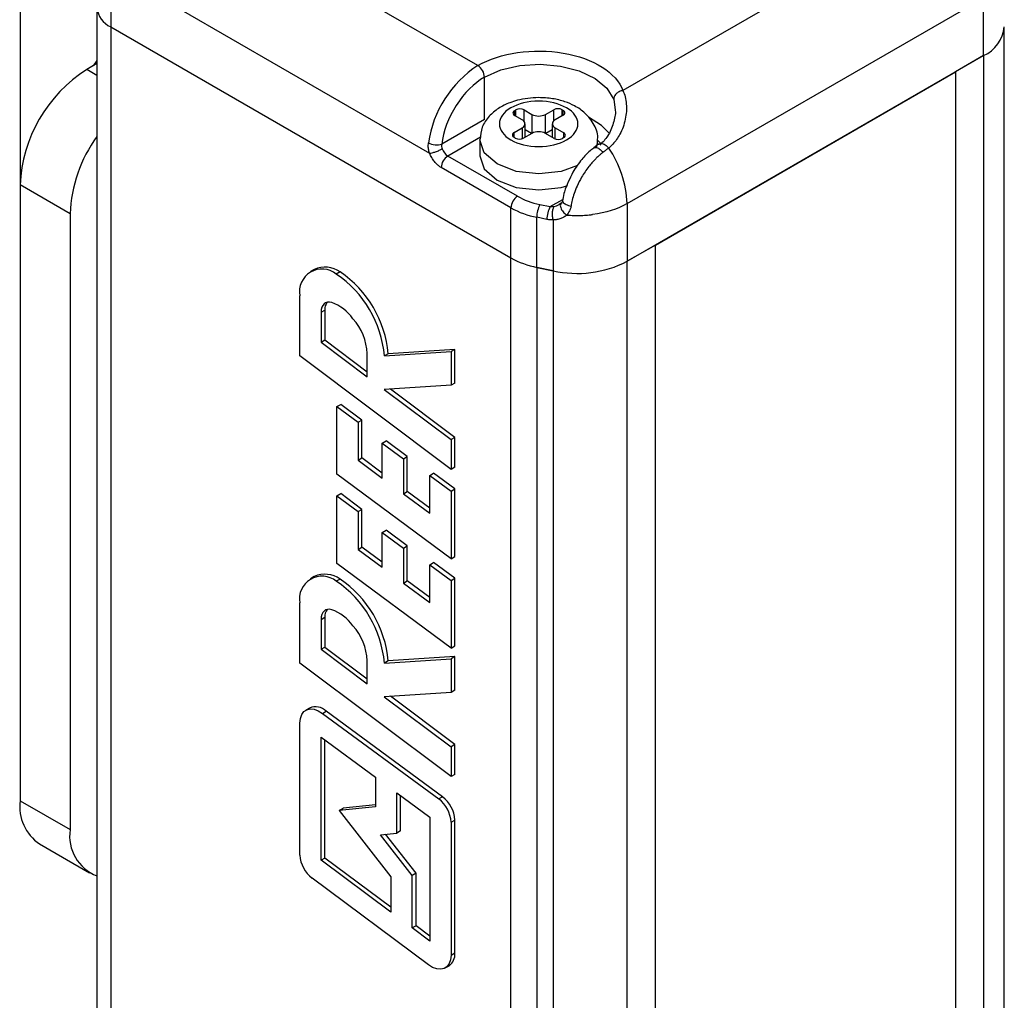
# Model space of a CAD drawing. Header units: inches. Extents: x 0.2 to 10.8, y 0.2 to 8.2.
# Tile 19 of 25: x 8.486 to 9.034, y 7.268 to 7.814. Entities that reach past the tile are written whole.
import ezdxf

# ---------------------------------------------------------------- set-up
doc = ezdxf.new("R2010")
doc.units = ezdxf.units.IN
doc.header["$MEASUREMENT"] = 0

msp = doc.modelspace()

# ---------------------------------------------------------------- linework, layer by layer
for p, q in [((8.486551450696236, 7.989989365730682), (8.486551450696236, 7.722138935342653)), ((8.741392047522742, 7.788613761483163), (8.60498168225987, 7.867361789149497)), ((8.969639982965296, 7.859844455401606), (8.822155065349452, 7.774703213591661)), ((8.537040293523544, 7.838007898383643), (8.537040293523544, 7.81014691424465)), ((8.824538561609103, 7.711789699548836), (9.022934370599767, 7.826321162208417)), ((9.022934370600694, 7.794173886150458), (9.022934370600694, 7.826321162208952)), ((8.529352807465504, 7.820860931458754), (8.529352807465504, 4.311449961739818)), ((8.576148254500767, 7.81971768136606), (8.714547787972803, 7.739821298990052)), ((8.537040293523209, 7.810146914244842), (8.759811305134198, 7.681543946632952)), ((8.537040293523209, 7.810146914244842), (8.537040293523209, 4.300735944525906)), ((9.034465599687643, 4.300833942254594), (9.034465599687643, 7.81024491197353)), ((8.529352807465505, 7.789710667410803), (8.523669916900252, 7.786430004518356)), ((8.529352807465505, 7.791408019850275), (8.527303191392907, 7.788527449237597)), ((8.824538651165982, 7.679642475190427), (9.022934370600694, 7.794173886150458)), ((9.022934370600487, 7.794173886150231), (9.007253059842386, 7.785121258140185)), ((9.022934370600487, 7.794173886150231), (9.022934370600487, 4.284762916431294)), ((8.529352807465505, 7.783149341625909), (8.523669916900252, 7.786430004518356)), ((8.84021996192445, 7.688695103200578), (9.007253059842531, 7.785121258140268)), ((9.007253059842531, 7.785121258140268), (9.007253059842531, 4.275710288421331)), ((8.74510389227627, 7.758609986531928), (8.74510389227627, 7.78218465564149)), ((8.817016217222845, 7.76979844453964), (8.817850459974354, 7.764015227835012)), ((8.761870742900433, 7.763501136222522), (8.762537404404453, 7.763885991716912)), ((8.761870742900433, 7.760822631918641), (8.761870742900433, 7.763501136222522)), ((8.762537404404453, 7.76043777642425), (8.762537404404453, 7.763885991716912)), ((8.767177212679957, 7.763885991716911), (8.771396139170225, 7.761450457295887)), ((8.767177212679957, 7.757491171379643), (8.767177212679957, 7.763885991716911)), ((8.771396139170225, 7.761450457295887), (8.771396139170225, 7.750859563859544)), ((8.77912915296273, 7.761450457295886), (8.783628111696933, 7.764047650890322)), ((8.77912915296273, 7.750859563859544), (8.77912915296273, 7.761450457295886)), ((8.783628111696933, 7.757793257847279), (8.783628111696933, 7.764047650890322)), ((8.788267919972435, 7.764047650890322), (8.788934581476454, 7.763662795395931)), ((8.788267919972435, 7.76059943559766), (8.788267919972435, 7.764047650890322)), ((8.788934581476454, 7.760984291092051), (8.788934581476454, 7.763662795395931)), ((8.745103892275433, 7.758609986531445), (8.721264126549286, 7.744847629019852)), ((8.766089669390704, 7.758387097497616), (8.761870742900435, 7.760822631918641)), ((8.767691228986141, 7.748720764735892), (8.767691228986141, 7.756155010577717)), ((8.782834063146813, 7.756155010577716), (8.782834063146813, 7.748720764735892)), ((8.788934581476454, 7.760984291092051), (8.784435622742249, 7.758387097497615)), ((8.7615907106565, 7.751325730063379), (8.766089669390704, 7.753922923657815)), ((8.7615907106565, 7.748647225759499), (8.7615907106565, 7.751325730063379)), ((8.766089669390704, 7.753922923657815), (8.766089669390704, 7.747920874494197)), ((8.771396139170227, 7.750859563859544), (8.766897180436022, 7.748262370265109)), ((8.771316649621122, 7.750813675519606), (8.767691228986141, 7.752906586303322)), ((8.783908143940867, 7.748100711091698), (8.77912915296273, 7.750859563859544)), ((8.782834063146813, 7.752906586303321), (8.779208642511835, 7.750813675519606)), ((8.78443562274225, 7.753922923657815), (8.789214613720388, 7.751164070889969)), ((8.78443562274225, 7.747853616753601), (8.78443562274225, 7.753922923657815)), ((8.789214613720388, 7.748485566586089), (8.789214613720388, 7.751164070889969)), ((8.742800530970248, 7.748708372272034), (8.724688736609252, 7.738252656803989)), ((8.742454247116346, 7.747225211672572), (8.742454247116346, 7.738295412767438)), ((8.76225737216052, 7.748262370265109), (8.7615907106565, 7.748647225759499)), ((8.789214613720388, 7.748485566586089), (8.78854795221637, 7.748100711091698)), ((8.808070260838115, 7.747094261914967), (8.807374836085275, 7.743344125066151)), ((8.808071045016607, 7.744426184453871), (8.808071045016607, 7.747225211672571)), ((8.808618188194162, 7.744844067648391), (8.805912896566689, 7.742777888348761)), ((8.763523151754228, 7.715834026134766), (8.724688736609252, 7.738252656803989)), ((8.75981130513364, 7.709404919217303), (8.720976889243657, 7.731823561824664)), ((8.514390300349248, 7.706067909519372), (8.486551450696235, 7.722138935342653)), ((8.486551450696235, 7.722138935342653), (8.486551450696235, 7.379234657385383)), ((8.78164440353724, 7.710062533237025), (8.78865161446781, 7.714107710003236)), ((8.759811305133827, 7.681543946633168), (8.75981130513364, 7.709404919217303)), ((8.775980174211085, 7.711252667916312), (8.78164440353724, 7.710062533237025)), ((8.787619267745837, 7.711783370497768), (8.786639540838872, 7.71118024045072)), ((8.824538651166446, 7.71178975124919), (8.824538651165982, 7.679642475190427)), ((8.514390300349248, 7.706067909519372), (8.514390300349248, 7.363163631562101)), ((8.779848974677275, 7.702928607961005), (8.774184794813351, 7.704118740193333)), ((8.774184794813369, 7.67625776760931), (8.774184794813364, 7.70411874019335)), ((8.783234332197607, 7.702642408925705), (8.783234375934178, 7.674356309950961)), ((8.840219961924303, 7.688695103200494), (8.824538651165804, 7.67964247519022)), ((8.84021996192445, 4.179284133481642), (8.84021996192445, 7.688695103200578)), ((8.759811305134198, 4.172132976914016), (8.759811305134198, 7.681543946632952)), ((8.824538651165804, 4.170231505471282), (8.824538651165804, 7.67964247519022)), ((8.650332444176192, 7.675150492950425), (8.648222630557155, 7.673932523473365)), ((8.66470153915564, 7.673727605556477), (8.662591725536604, 7.672509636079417)), ((8.78323444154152, 7.674356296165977), (8.77418479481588, 7.676257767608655)), ((8.77418479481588, 7.676257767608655), (8.77418479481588, 4.166846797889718)), ((8.774184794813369, 7.67625776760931), (8.783234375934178, 7.674356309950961)), ((8.78323444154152, 7.674356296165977), (8.78323444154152, 4.16494532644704)), ((8.642270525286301, 7.626962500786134), (8.64227109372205, 7.660444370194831)), ((8.654086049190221, 7.651296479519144), (8.656195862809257, 7.652514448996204)), ((8.656195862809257, 7.652514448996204), (8.656195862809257, 7.635881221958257)), ((8.654086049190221, 7.651296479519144), (8.654086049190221, 7.634663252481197)), ((8.654086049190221, 7.634663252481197), (8.656195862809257, 7.635881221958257)), ((8.656195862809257, 7.635881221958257), (8.679838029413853, 7.618136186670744)), ((8.654086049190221, 7.634663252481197), (8.679838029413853, 7.615334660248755)), ((8.728576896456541, 7.630567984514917), (8.691479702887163, 7.628191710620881)), ((8.728576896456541, 7.630567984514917), (8.726467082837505, 7.629350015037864)), ((8.728576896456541, 7.611840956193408), (8.728576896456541, 7.630567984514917)), ((8.726467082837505, 7.563780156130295), (8.642270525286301, 7.626962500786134)), ((8.679838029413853, 7.615334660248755), (8.679838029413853, 7.628211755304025)), ((8.689369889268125, 7.626973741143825), (8.726467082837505, 7.629350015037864)), ((8.691479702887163, 7.628191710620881), (8.689369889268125, 7.626973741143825)), ((8.726467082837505, 7.629350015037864), (8.726467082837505, 7.610622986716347)), ((8.726467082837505, 7.610622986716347), (8.68929044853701, 7.608239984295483)), ((8.68929044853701, 7.608239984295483), (8.726467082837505, 7.580336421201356)), ((8.728576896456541, 7.581554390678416), (8.69272931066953, 7.608460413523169)), ((8.728576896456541, 7.611840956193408), (8.726467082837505, 7.610622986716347)), ((8.662944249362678, 7.598769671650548), (8.665054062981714, 7.59998764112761)), ((8.662944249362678, 7.561160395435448), (8.662944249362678, 7.598769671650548)), ((8.662944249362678, 7.598769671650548), (8.674759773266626, 7.590005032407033)), ((8.676869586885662, 7.591223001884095), (8.665054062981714, 7.59998764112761)), ((8.674759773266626, 7.590005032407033), (8.676869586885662, 7.591223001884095)), ((8.674759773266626, 7.590005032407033), (8.674759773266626, 7.568934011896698)), ((8.676869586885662, 7.570151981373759), (8.676869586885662, 7.591223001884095)), ((8.728576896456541, 7.581554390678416), (8.726467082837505, 7.580336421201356)), ((8.728576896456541, 7.564998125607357), (8.728576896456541, 7.581554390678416)), ((8.68819366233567, 7.578424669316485), (8.690303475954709, 7.579642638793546)), ((8.688193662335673, 7.55896888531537), (8.68819366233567, 7.578424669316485)), ((8.68819366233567, 7.578424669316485), (8.700009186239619, 7.569660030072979)), ((8.702118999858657, 7.570877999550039), (8.690303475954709, 7.579642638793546)), ((8.726467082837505, 7.580336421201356), (8.726467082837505, 7.563780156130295)), ((8.674759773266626, 7.568934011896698), (8.676869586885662, 7.570151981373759)), ((8.68819366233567, 7.561751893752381), (8.676869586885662, 7.570151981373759)), ((8.700009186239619, 7.569660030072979), (8.702118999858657, 7.570877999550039)), ((8.700009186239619, 7.569660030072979), (8.70000918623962, 7.550204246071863)), ((8.702118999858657, 7.551422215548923), (8.702118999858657, 7.570877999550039)), ((8.674759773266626, 7.568934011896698), (8.688193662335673, 7.55896888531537)), ((8.728576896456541, 7.564998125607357), (8.726467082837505, 7.563780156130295)), ((8.726467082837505, 7.514039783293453), (8.662944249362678, 7.561160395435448)), ((8.714651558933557, 7.560413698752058), (8.716761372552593, 7.56163166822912)), ((8.714651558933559, 7.539342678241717), (8.714651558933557, 7.560413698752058)), ((8.714651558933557, 7.560413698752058), (8.726467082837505, 7.551649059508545)), ((8.728576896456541, 7.552867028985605), (8.716761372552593, 7.56163166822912)), ((8.662944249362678, 7.549035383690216), (8.665054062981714, 7.550253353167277)), ((8.662944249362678, 7.511426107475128), (8.662944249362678, 7.549035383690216)), ((8.662944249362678, 7.549035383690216), (8.674759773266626, 7.54027074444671)), ((8.676869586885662, 7.54148871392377), (8.665054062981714, 7.550253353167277)), ((8.70000918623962, 7.550204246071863), (8.702118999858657, 7.551422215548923)), ((8.70000918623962, 7.550204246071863), (8.714651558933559, 7.539342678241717)), ((8.714651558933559, 7.542125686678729), (8.702118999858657, 7.551422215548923)), ((8.726467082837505, 7.551649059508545), (8.728576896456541, 7.552867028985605)), ((8.726467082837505, 7.551649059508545), (8.726467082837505, 7.514039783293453)), ((8.728576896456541, 7.515257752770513), (8.728576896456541, 7.552867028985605)), ((8.674759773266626, 7.54027074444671), (8.676869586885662, 7.54148871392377)), ((8.674759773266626, 7.54027074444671), (8.674759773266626, 7.519199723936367)), ((8.676869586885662, 7.520417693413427), (8.676869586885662, 7.54148871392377)), ((8.68819366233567, 7.528690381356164), (8.690303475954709, 7.529908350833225)), ((8.68819366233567, 7.509234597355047), (8.68819366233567, 7.528690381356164)), ((8.68819366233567, 7.528690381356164), (8.70000918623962, 7.519925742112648)), ((8.702118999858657, 7.521143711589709), (8.690303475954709, 7.529908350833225)), ((8.674759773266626, 7.519199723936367), (8.676869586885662, 7.520417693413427)), ((8.68819366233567, 7.512017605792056), (8.676869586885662, 7.520417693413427)), ((8.70000918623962, 7.519925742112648), (8.702118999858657, 7.521143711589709)), ((8.702118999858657, 7.501687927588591), (8.702118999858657, 7.521143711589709)), ((8.674759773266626, 7.519199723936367), (8.68819366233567, 7.509234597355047)), ((8.70000918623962, 7.519925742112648), (8.70000918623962, 7.500469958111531)), ((8.726467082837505, 7.514039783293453), (8.728576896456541, 7.515257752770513)), ((8.726467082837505, 7.464305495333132), (8.662944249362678, 7.511426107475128)), ((8.714651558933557, 7.510679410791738), (8.716761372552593, 7.511897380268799)), ((8.714651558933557, 7.489608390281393), (8.714651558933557, 7.510679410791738)), ((8.714651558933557, 7.510679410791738), (8.726467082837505, 7.501914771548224)), ((8.728576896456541, 7.503132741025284), (8.716761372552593, 7.511897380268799)), ((8.650332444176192, 7.504119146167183), (8.648222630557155, 7.502901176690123)), ((8.664701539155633, 7.502696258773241), (8.662591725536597, 7.501478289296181)), ((8.70000918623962, 7.500469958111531), (8.702118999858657, 7.501687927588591)), ((8.70000918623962, 7.500469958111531), (8.714651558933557, 7.489608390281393)), ((8.714651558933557, 7.492391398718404), (8.702118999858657, 7.501687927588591)), ((8.726467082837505, 7.501914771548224), (8.728576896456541, 7.503132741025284)), ((8.726467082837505, 7.501914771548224), (8.726467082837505, 7.464305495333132)), ((8.728576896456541, 7.465523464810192), (8.728576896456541, 7.503132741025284)), ((8.642270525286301, 7.455931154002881), (8.64227109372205, 7.489413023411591)), ((8.654086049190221, 7.480265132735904), (8.656195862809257, 7.481483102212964)), ((8.654086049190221, 7.480265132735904), (8.654086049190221, 7.463631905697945)), ((8.656195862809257, 7.481483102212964), (8.656195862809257, 7.464849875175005)), ((8.726467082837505, 7.464305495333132), (8.728576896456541, 7.465523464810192)), ((8.654086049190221, 7.463631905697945), (8.656195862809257, 7.464849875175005)), ((8.654086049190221, 7.463631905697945), (8.679838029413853, 7.444303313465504)), ((8.656195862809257, 7.464849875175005), (8.679838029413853, 7.447104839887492)), ((8.726467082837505, 7.392748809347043), (8.642270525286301, 7.455931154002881)), ((8.679838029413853, 7.444303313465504), (8.679838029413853, 7.457180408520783)), ((8.689369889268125, 7.455942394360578), (8.726467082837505, 7.458318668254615)), ((8.691479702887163, 7.457160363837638), (8.689369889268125, 7.455942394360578)), ((8.728576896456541, 7.459536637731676), (8.691479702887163, 7.457160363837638)), ((8.728576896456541, 7.459536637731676), (8.726467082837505, 7.458318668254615)), ((8.726467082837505, 7.458318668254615), (8.726467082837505, 7.439591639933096)), ((8.728576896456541, 7.440809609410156), (8.728576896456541, 7.459536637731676)), ((8.726467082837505, 7.439591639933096), (8.68929044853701, 7.437208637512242)), ((8.728576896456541, 7.440809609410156), (8.726467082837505, 7.439591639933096)), ((8.68929044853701, 7.437208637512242), (8.726467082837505, 7.409305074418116)), ((8.728576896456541, 7.410523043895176), (8.692729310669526, 7.437429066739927)), ((8.64768500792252, 7.430901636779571), (8.645575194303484, 7.42968366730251)), ((8.654873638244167, 7.427926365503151), (8.656983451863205, 7.429144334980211)), ((8.654873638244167, 7.427926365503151), (8.719662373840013, 7.380244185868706)), ((8.721772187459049, 7.381462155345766), (8.656983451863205, 7.429144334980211)), ((8.642344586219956, 7.349042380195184), (8.642344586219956, 7.422543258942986)), ((8.654160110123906, 7.346160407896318), (8.654160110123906, 7.414679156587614)), ((8.654160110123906, 7.414679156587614), (8.68444125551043, 7.392393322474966)), ((8.656269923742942, 7.34737837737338), (8.656269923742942, 7.413126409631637)), ((8.728576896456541, 7.410523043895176), (8.726467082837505, 7.409305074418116)), ((8.726467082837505, 7.409305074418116), (8.726467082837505, 7.392748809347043)), ((8.728576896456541, 7.393966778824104), (8.728576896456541, 7.410523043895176)), ((8.68444125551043, 7.392393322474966), (8.68444125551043, 7.375900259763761)), ((8.728576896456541, 7.393966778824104), (8.726467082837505, 7.392748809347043)), ((8.696256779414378, 7.38369752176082), (8.714651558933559, 7.370159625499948)), ((8.696256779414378, 7.361276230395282), (8.696256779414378, 7.38369752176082)), ((8.486551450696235, 7.379234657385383), (8.514390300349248, 7.363163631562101)), ((8.698366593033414, 7.362494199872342), (8.698366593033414, 7.382144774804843)), ((8.721772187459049, 7.381462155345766), (8.719662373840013, 7.380244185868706)), ((8.68444125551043, 7.375900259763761), (8.66425432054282, 7.373839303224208)), ((8.66425432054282, 7.373839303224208), (8.666364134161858, 7.375057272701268)), ((8.66425432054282, 7.373839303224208), (8.69303996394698, 7.336841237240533)), ((8.68444125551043, 7.376902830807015), (8.666364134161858, 7.375057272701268)), ((8.714651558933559, 7.370159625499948), (8.714651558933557, 7.301161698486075)), ((8.726467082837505, 7.367304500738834), (8.728576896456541, 7.368522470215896)), ((8.726467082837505, 7.367304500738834), (8.726467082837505, 7.293290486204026)), ((8.728576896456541, 7.294508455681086), (8.728576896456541, 7.368522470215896)), ((8.687200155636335, 7.360351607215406), (8.696256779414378, 7.361276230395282)), ((8.698366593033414, 7.362494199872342), (8.696256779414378, 7.361276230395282)), ((8.704857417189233, 7.337656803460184), (8.687200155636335, 7.360351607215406)), ((8.706967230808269, 7.338874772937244), (8.690032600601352, 7.360640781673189)), ((8.497425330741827, 7.355200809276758), (8.52526418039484, 7.339129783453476)), ((8.656269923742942, 7.34737837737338), (8.654160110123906, 7.346160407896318)), ((8.69303996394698, 7.317238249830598), (8.654160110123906, 7.346160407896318)), ((8.69303996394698, 7.32002567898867), (8.656269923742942, 7.34737837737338)), ((8.713864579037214, 7.287961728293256), (8.649096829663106, 7.336141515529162)), ((8.69303996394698, 7.336841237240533), (8.69303996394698, 7.317238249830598)), ((8.706967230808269, 7.338874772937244), (8.704857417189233, 7.337656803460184)), ((8.704857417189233, 7.308447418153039), (8.704857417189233, 7.337656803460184)), ((8.706967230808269, 7.309665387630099), (8.706967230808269, 7.338874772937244)), ((8.706967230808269, 7.309665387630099), (8.704857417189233, 7.308447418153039)), ((8.714651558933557, 7.301161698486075), (8.704857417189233, 7.308447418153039)), ((8.714651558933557, 7.303949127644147), (8.706967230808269, 7.309665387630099)), ((8.726467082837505, 7.293290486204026), (8.728576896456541, 7.294508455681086)), ((8.723236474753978, 7.286150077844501), (8.725346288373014, 7.287368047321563))]:
    msp.add_line(p, q)
at = {"flags": 128}
for points in [[(8.745103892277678, 7.782184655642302), (8.754197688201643, 7.786183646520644), (8.76480478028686, 7.788644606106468), (8.776163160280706, 7.789390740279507), (8.787456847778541, 7.788368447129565), (8.79787450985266, 7.785651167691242), (8.806667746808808, 7.781434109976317), (8.813204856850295, 7.776020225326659), (8.817016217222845, 7.769798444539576)], [(8.814428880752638, 7.750947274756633), (8.81020024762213, 7.755322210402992), (8.80305029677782, 7.75987875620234)], [(8.796893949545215, 7.732985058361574), (8.787817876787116, 7.729727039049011), (8.775262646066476, 7.72828532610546), (8.762707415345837, 7.729727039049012), (8.752063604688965, 7.73383269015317), (8.744951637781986, 7.739977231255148), (8.742454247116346, 7.747225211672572), (8.742457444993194, 7.747489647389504)], [(8.742454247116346, 7.738295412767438), (8.744951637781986, 7.731047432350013), (8.752063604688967, 7.724902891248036), (8.762707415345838, 7.720797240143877), (8.775262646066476, 7.719355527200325), (8.787817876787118, 7.720797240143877), (8.791558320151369, 7.721856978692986)], [(8.660098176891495, 7.656663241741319), (8.658855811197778, 7.656901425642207), (8.657699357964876, 7.656858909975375), (8.656660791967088, 7.656536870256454), (8.65576882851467, 7.655944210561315), (8.655048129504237, 7.655097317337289), (8.654518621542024, 7.654019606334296), (8.65419494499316, 7.652740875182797), (8.654086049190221, 7.651296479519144)], [(8.660098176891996, 7.485631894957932), (8.658855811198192, 7.485870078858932), (8.657699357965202, 7.485827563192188), (8.656660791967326, 7.485505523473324), (8.655768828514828, 7.484912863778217), (8.65504812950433, 7.484065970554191), (8.654518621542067, 7.482988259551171), (8.654194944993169, 7.481709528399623), (8.654086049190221, 7.480265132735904)], [(8.642344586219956, 7.422543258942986), (8.642594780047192, 7.425096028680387), (8.643334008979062, 7.427244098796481), (8.644528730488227, 7.428890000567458), (8.646124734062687, 7.42995905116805), (8.648049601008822, 7.430402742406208), (8.650215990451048, 7.430200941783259), (8.652525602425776, 7.429362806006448), (8.654873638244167, 7.427926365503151)], [(8.726467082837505, 7.293290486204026), (8.726214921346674, 7.290728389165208), (8.725469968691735, 7.288574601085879), (8.724266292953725, 7.28692761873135), (8.72265894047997, 7.285862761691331), (8.720721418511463, 7.285428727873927), (8.71854233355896, 7.285645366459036), (8.716221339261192, 7.286502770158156), (8.713864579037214, 7.287961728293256)]]:
    msp.add_lwpolyline(points, dxfattribs=at)
for centre, radius, start, end in [((8.542488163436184, 7.82217081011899), 0.01320050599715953, 185.6947992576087, 245.6253417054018), ((9.014912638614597, 7.812102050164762), 0.0196409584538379, 294.1055299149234, 354.5743291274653), ((8.567140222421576, 7.718471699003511), 0.0806721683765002, 122.6054783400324, 177.3945215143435), ((8.774791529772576, 7.736965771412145), 0.06150642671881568, 122.8897541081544, 171.9937110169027), ((8.73704501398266, 7.781817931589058), 0.008067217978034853, 2.605481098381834, 57.39448815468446), ((8.762379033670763, 7.762161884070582), 0.001432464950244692, 110.7834207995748, 249.2165792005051), ((8.764857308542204, 7.759408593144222), 0.005042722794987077, 62.60967223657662, 117.3903277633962), ((8.775262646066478, 7.768912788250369), 0.008404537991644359, 242.6096722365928, 297.3903277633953), ((8.785948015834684, 7.759570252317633), 0.005042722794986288, 62.60967223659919, 117.3903277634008), ((8.788426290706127, 7.762323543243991), 0.001432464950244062, 290.7834207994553, 69.21657920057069), ((8.765242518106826, 7.756155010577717), 0.00238744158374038, 290.7834207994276, 69.21657920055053), ((8.785282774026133, 7.756155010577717), 0.00238744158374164, 110.7834207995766, 249.2165792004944), ((8.762099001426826, 7.749986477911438), 0.001432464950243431, 110.7834207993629, 249.2165792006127), ((8.775262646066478, 7.743397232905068), 0.00840453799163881, 62.60967223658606, 117.3903277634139), ((8.78870632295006, 7.74982481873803), 0.001432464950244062, 290.7834207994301, 69.21657920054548), ((8.592716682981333, 7.70294566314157), 0.07838858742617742, 143.9331228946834, 177.7172841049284), ((8.76457727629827, 7.752739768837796), 0.00504272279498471, 242.6096722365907, 297.3903277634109), ((8.786228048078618, 7.752578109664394), 0.005042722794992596, 242.6096722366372, 297.3903277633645), ((8.729033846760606, 7.745037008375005), 0.00805651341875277, 200.2271128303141, 237.362037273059), ((8.766074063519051, 7.709481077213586), 0.05851006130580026, 2.261297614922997, 34.61803951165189), ((8.729035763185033, 7.731456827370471), 0.008067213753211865, 122.6054588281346, 177.3944980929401), ((8.767870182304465, 7.709038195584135), 0.008067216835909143, 122.605478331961, 177.3945215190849), ((8.783733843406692, 7.7522676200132), 0.04908664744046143, 240.8332321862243, 258.7824657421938), ((8.78956162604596, 7.70404177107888), 0.01537702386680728, 152.0345018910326, 179.7132069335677), ((8.795225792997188, 7.702851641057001), 0.01537701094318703, 152.0344625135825, 179.713214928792), ((8.783733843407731, 7.724406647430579), 0.0490866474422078, 240.8332321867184, 258.7824657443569), ((8.796589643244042, 7.734014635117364), 0.06113492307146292, 257.3817229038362, 297.204595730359), ((8.654662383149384, 7.662719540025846), 0.01259843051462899, 50.99477298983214, 190.4042165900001), ((8.65628530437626, 7.662000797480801), 0.01443436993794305, 54.33330392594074, 114.3562376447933), ((8.630313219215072, 7.622863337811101), 0.06139812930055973, 4.978617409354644, 55.9381562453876), ((8.628203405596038, 7.621645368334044), 0.0613981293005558, 4.978617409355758, 55.93815624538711), ((8.662519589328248, 7.652902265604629), 0.006335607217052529, 141.6742821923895, 183.5093960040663), ((8.651953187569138, 7.633769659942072), 0.02429931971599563, 34.94109447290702, 70.41565670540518), ((8.648351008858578, 7.626699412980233), 0.03152331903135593, 2.749840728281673, 41.74145559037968), ((8.654662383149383, 7.491688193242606), 0.01259843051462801, 50.99477298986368, 190.4042165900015), ((8.65628530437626, 7.490969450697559), 0.01443436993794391, 54.33330392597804, 114.3562376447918), ((8.62820340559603, 7.450614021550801), 0.06139812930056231, 4.97861740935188, 55.93815624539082), ((8.630313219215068, 7.451831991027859), 0.06139812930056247, 4.978617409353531, 55.93815624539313), ((8.662519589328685, 7.481870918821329), 0.006335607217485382, 141.6742822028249, 183.5093960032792), ((8.65195318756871, 7.462738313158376), 0.02429931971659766, 34.94109447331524, 70.4156567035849), ((8.648351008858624, 7.455668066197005), 0.03152331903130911, 2.749840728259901, 41.74145559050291), ((8.6510480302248, 7.423217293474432), 0.008388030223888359, 44.95952390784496, 113.6363998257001), ((8.51152182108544, 7.376055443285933), 0.02517194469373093, 172.7441704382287, 235.9436491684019), ((8.709105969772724, 7.366433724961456), 0.01738293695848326, 2.871359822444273, 52.60652151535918), ((8.711215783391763, 7.367651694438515), 0.01738293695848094, 2.871359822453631, 52.60652151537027), ((8.538033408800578, 7.359677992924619), 0.02389866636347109, 171.6134521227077, 248.7015918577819), ((8.659713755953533, 7.349915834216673), 0.0173911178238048, 182.8788426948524, 232.3757956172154), ((8.720891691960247, 7.293684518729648), 0.007729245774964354, 305.1928279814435, 6.119352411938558)]:
    msp.add_arc(centre, radius, start, end)
for points, knots in [([(8.741392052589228, 7.788613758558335), (8.753832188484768, 7.795795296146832), (8.772098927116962, 7.798462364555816), (8.80581620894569, 7.792654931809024), (8.818565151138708, 7.784645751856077), (8.822155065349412, 7.774703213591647)], [0, 0, 0, 0, 0.5, 0.5, 1, 1, 1, 1]), ([(8.745103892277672, 7.782184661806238), (8.73934855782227, 7.778862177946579), (8.733782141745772, 7.773272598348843), (8.725039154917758, 7.759579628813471), (8.722149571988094, 7.75192570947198), (8.721264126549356, 7.744847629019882)], [0, 0, 0, 0, 0.5, 0.5, 1, 1, 1, 1]), ([(8.82215506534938, 7.774703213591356), (8.822155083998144, 7.774703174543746), (8.823180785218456, 7.772555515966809), (8.824137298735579, 7.768715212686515), (8.824158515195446, 7.763082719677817), (8.823559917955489, 7.758744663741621), (8.822361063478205, 7.754445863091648), (8.82068293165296, 7.750633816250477), (8.818725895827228, 7.747457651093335), (8.816656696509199, 7.744856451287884), (8.815027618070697, 7.74342549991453), (8.814225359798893, 7.742720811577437)], [0, 0, 0, 0, 4.542350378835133e-06, 0.2498339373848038, 0.3722411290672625, 0.4937382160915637, 0.6174257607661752, 0.7359844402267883, 0.8272804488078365, 0.914942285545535, 1, 1, 1, 1]), ([(8.822155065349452, 7.774703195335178), (8.821457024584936, 7.774619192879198), (8.820725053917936, 7.774407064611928), (8.819385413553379, 7.773745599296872), (8.818783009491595, 7.773298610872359), (8.817845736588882, 7.77230639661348), (8.8175106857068, 7.771765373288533), (8.817097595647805, 7.770730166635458), (8.817016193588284, 7.770236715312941), (8.817016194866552, 7.76979844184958)], [0, 0, 0, 0, 0.25, 0.25, 0.5, 0.5, 0.75, 0.75, 1, 1, 1, 1]), ([(8.775262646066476, 7.770787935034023), (8.771222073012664, 7.770512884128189), (8.76562546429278, 7.770131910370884), (8.758261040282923, 7.76770942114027), (8.75272618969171, 7.764965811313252), (8.747395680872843, 7.7604717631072), (8.743364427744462, 7.754613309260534), (8.7428491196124, 7.749927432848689), (8.742598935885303, 7.747652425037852)], [0, 0, 0, 0, 0.2501780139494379, 0.346522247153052, 0.5049210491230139, 0.6661161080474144, 0.8378983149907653, 0.9999999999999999, 0.9999999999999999, 0.9999999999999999, 0.9999999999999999]), ([(8.75979661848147, 7.747226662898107), (8.755694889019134, 7.749594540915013), (8.753390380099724, 7.752806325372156), (8.753390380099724, 7.759503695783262), (8.755694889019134, 7.762715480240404), (8.763898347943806, 7.767451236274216), (8.769461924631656, 7.768781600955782), (8.781063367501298, 7.768781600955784), (8.786626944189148, 7.767451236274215), (8.79483040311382, 7.762715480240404), (8.797134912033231, 7.759503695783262), (8.797134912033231, 7.752806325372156), (8.79483040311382, 7.749594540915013), (8.786626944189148, 7.744858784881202), (8.781063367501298, 7.743528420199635), (8.769461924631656, 7.743528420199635), (8.763898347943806, 7.744858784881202), (8.75979661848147, 7.747226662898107)], [0, 0, 0, 0, 0.125, 0.125, 0.25, 0.25, 0.375, 0.375, 0.5, 0.5, 0.625, 0.625, 0.75, 0.75, 0.8749999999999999, 0.8749999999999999, 1, 1, 1, 1]), ([(8.807967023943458, 7.747011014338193), (8.808002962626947, 7.747187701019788), (8.808580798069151, 7.750028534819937), (8.806379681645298, 7.755864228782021), (8.8017313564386, 7.762061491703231), (8.795761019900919, 7.766112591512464), (8.789645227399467, 7.768714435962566), (8.782881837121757, 7.770438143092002), (8.777857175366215, 7.770668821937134), (8.775262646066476, 7.770787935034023)], [0, 0, 0, 0, 0.01271973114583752, 0.2045125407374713, 0.4045493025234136, 0.562841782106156, 0.6924993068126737, 0.8412192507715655, 1, 1, 1, 1]), ([(8.817850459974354, 7.764015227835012), (8.817871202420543, 7.763880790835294), (8.818210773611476, 7.761679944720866), (8.81689286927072, 7.756381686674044), (8.814336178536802, 7.749438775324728), (8.810900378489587, 7.745956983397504), (8.809343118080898, 7.744378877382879)], [0, 0, 0, 0, 0.02218325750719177, 0.3631584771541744, 0.7113545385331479, 1, 1, 1, 1]), ([(8.714547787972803, 7.739821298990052), (8.714425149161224, 7.74020297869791), (8.714180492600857, 7.740964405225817), (8.713942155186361, 7.742114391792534), (8.71380674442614, 7.743260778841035), (8.713775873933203, 7.744407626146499), (8.713848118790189, 7.74515493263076), (8.713884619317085, 7.745532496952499)], [0, 0, 0, 0, 0.1984663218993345, 0.3959275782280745, 0.5941706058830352, 0.7949613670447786, 1, 1, 1, 1]), ([(8.713884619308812, 7.745532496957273), (8.714856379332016, 7.744971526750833), (8.716217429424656, 7.744571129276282), (8.718949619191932, 7.744317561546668), (8.720303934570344, 7.74446595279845), (8.721264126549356, 7.744847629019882)], [0, 0, 0, 0, 0.5, 0.5, 1, 1, 1, 1]), ([(8.80986712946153, 7.744980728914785), (8.809784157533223, 7.74515302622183), (8.809458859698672, 7.745828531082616), (8.808663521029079, 7.746372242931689), (8.808071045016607, 7.746777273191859)], [0, 0, 0, 0, 0.2550644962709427, 1, 1, 1, 1]), ([(8.808626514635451, 7.744774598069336), (8.808730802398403, 7.74488195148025), (8.80905885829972, 7.7452196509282), (8.809924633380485, 7.745358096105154), (8.811089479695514, 7.745158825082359), (8.812285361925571, 7.744552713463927), (8.813359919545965, 7.743718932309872), (8.813948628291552, 7.743039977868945), (8.814225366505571, 7.742720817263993)], [0, 0, 0, 0, 0.09197359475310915, 0.2893194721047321, 0.4866653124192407, 0.6748924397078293, 0.8471745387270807, 1, 1, 1, 1]), ([(8.720976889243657, 7.731823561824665), (8.720716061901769, 7.731982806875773), (8.720198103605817, 7.732299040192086), (8.719431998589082, 7.732884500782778), (8.718685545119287, 7.733545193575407), (8.717958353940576, 7.734289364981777), (8.716920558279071, 7.735501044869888), (8.715640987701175, 7.737322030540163), (8.714912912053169, 7.738986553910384), (8.714547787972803, 7.739821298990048)], [0, 0, 0, 0, 0.1007419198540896, 0.2000561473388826, 0.2990521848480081, 0.3988501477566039, 0.5005436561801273, 0.7495266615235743, 1, 1, 1, 1]), ([(8.714548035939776, 7.739821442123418), (8.714926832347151, 7.739855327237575), (8.715415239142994, 7.739937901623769), (8.716568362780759, 7.74021750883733), (8.717231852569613, 7.74041503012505), (8.718584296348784, 7.740889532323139), (8.71926867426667, 7.741164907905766), (8.720495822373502, 7.741720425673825), (8.721036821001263, 7.741999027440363), (8.721474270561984, 7.742251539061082)], [0, 0, 0, 0, 0.25, 0.25, 0.5, 0.5, 0.75, 0.75, 1, 1, 1, 1]), ([(8.811046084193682, 7.740291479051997), (8.810592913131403, 7.73993870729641), (8.809762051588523, 7.739291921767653), (8.808644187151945, 7.738319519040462), (8.807755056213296, 7.73749478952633), (8.806501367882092, 7.736269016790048), (8.80494648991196, 7.734609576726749), (8.802221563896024, 7.731293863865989), (8.79929478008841, 7.72698318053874), (8.79670192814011, 7.721835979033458), (8.795000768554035, 7.717515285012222), (8.793896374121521, 7.71379184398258), (8.793478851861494, 7.711509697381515), (8.793280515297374, 7.71042560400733)], [0, 0, 0, 0, 0.05277005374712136, 0.0967506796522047, 0.1322283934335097, 0.1594462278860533, 0.2491283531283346, 0.3255586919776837, 0.5168217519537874, 0.6696571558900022, 0.7919853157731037, 0.9011863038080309, 1, 1, 1, 1]), ([(8.80598990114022, 7.742706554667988), (8.80526937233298, 7.742184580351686), (8.80287878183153, 7.740452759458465), (8.798707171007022, 7.736069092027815), (8.795867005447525, 7.731700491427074), (8.794279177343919, 7.729258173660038)], [0, 0, 0, 0, 0.1598316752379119, 0.5302939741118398, 1, 1, 1, 1]), ([(8.805968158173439, 7.742755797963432), (8.806054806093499, 7.742838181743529), (8.806314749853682, 7.743085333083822), (8.807008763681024, 7.743128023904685), (8.807961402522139, 7.742888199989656), (8.809017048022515, 7.742291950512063), (8.810089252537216, 7.74142013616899), (8.810727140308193, 7.740667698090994), (8.811046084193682, 7.740291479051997)], [0, 0, 0, 0, 0.09090909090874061, 0.2727272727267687, 0.4545454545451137, 0.6363636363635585, 0.8181818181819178, 1, 1, 1, 1]), ([(8.814225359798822, 7.742720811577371), (8.813703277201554, 7.742319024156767), (8.812676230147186, 7.741528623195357), (8.811583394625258, 7.740699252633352), (8.811046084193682, 7.740291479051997)], [0, 0, 0, 0, 0.5083336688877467, 0.9999999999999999, 0.9999999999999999, 0.9999999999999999, 0.9999999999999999]), ([(8.794279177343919, 7.729258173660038), (8.792547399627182, 7.725655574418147), (8.790162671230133, 7.720694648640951), (8.788738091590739, 7.715343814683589), (8.788624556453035, 7.713803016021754), (8.788609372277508, 7.713596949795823)], [0, 0, 0, 0, 0.6967421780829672, 0.9594423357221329, 1, 1, 1, 1]), ([(8.788381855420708, 7.712383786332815), (8.787987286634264, 7.712231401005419), (8.787629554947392, 7.711936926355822), (8.7872557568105, 7.710963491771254), (8.787255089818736, 7.710277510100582), (8.787757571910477, 7.708727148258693), (8.788258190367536, 7.707880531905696), (8.789474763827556, 7.706425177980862), (8.79017327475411, 7.705822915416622), (8.790811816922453, 7.705389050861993)], [0, 0, 0, 0, 0.2500000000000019, 0.2500000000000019, 0.5000000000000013, 0.5000000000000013, 0.7500000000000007, 0.7500000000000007, 1, 1, 1, 1]), ([(8.788567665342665, 7.713659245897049), (8.788489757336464, 7.713314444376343), (8.788332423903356, 7.712618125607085), (8.787836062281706, 7.712037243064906), (8.78758548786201, 7.711744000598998)], [0, 0, 0, 0, 0.495177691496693, 1, 1, 1, 1]), ([(8.78861497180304, 7.71363576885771), (8.78858127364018, 7.713505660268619), (8.788491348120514, 7.713158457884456), (8.788808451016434, 7.712538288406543), (8.789497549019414, 7.711849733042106), (8.790540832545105, 7.711233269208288), (8.79182974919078, 7.710724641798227), (8.792796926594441, 7.710525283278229), (8.793280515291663, 7.71042560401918)], [0, 0, 0, 0, 0.1070343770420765, 0.2856274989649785, 0.46422062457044, 0.6428137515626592, 0.8214068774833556, 1, 1, 1, 1]), ([(8.783875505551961, 7.710230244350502), (8.783651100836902, 7.709973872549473), (8.78342537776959, 7.709595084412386), (8.783043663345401, 7.708553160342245), (8.782890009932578, 7.707887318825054), (8.782733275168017, 7.706386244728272), (8.782732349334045, 7.705556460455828), (8.78288743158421, 7.703984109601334), (8.783041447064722, 7.703248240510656), (8.783234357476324, 7.702642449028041)], [0, 0, 0, 0, 0.25, 0.25, 0.5, 0.5, 0.75, 0.75, 1, 1, 1, 1]), ([(8.793280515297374, 7.71042560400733), (8.79322230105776, 7.71011207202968), (8.793106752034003, 7.709489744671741), (8.792818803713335, 7.708594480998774), (8.792380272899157, 7.707585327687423), (8.79175141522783, 7.706473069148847), (8.791127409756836, 7.705753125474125), (8.790811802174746, 7.705388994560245)], [0, 0, 0, 0, 0.1628690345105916, 0.3232775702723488, 0.487637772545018, 0.7408589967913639, 1, 1, 1, 1]), ([(8.783234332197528, 7.702642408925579), (8.782866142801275, 7.702634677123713), (8.782130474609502, 7.70261922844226), (8.780994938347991, 7.702715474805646), (8.780231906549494, 7.70285738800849), (8.779848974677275, 7.702928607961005)], [0, 0, 0, 0, 0.3329364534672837, 0.665230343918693, 1, 1, 1, 1]), ([(8.790811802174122, 7.705388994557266), (8.790582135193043, 7.705192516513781), (8.7901181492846, 7.704795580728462), (8.789330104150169, 7.704279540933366), (8.788470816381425, 7.703818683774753), (8.787197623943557, 7.703282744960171), (8.785459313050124, 7.702778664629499), (8.783978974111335, 7.702688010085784), (8.783234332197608, 7.702642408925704)], [0, 0, 0, 0, 0.1139953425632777, 0.2302996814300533, 0.3497567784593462, 0.4731457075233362, 0.7349811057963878, 1, 1, 1, 1]), ([(8.790811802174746, 7.705388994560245), (8.791547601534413, 7.70533173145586), (8.792922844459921, 7.705224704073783), (8.794855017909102, 7.705150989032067), (8.796498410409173, 7.705127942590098), (8.798715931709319, 7.705146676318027), (8.800996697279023, 7.705249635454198), (8.803114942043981, 7.70543198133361), (8.804173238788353, 7.705545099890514), (8.80470158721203, 7.705607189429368), (8.804965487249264, 7.70563954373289), (8.805113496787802, 7.705658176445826), (8.805186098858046, 7.705667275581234), (8.80522104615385, 7.705671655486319)], [0, 0, 0, 0, 0.1535983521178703, 0.2870824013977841, 0.4004503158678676, 0.493700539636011, 0.7459545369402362, 0.8730412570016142, 0.9367614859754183, 0.9686577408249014, 0.9846138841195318, 0.9925938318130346, 1, 1, 1, 1])]:
    msp.add_open_spline(points, degree=3, knots=knots)
for points in [[(8.721264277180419, 7.744847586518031), (8.721065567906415, 7.743996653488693), (8.72114540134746, 7.743099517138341), (8.721474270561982, 7.74225153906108)], [(8.763523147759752, 7.715834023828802), (8.767046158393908, 7.713800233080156), (8.771298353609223, 7.712236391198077), (8.775980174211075, 7.711252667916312)], [(8.783875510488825, 7.710230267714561), (8.785515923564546, 7.710518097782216), (8.787196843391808, 7.711294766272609), (8.788381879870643, 7.71238375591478)], [(8.781644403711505, 7.710062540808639), (8.782397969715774, 7.710047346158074), (8.783151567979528, 7.710103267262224), (8.7838755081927, 7.7102302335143)], [(8.824538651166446, 7.71178975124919), (8.819239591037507, 7.708730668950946), (8.812537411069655, 7.70660801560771), (8.80522104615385, 7.705671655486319)]]:
    msp.add_open_spline(points, degree=3)

doc.saveas('drawing.dxf')
